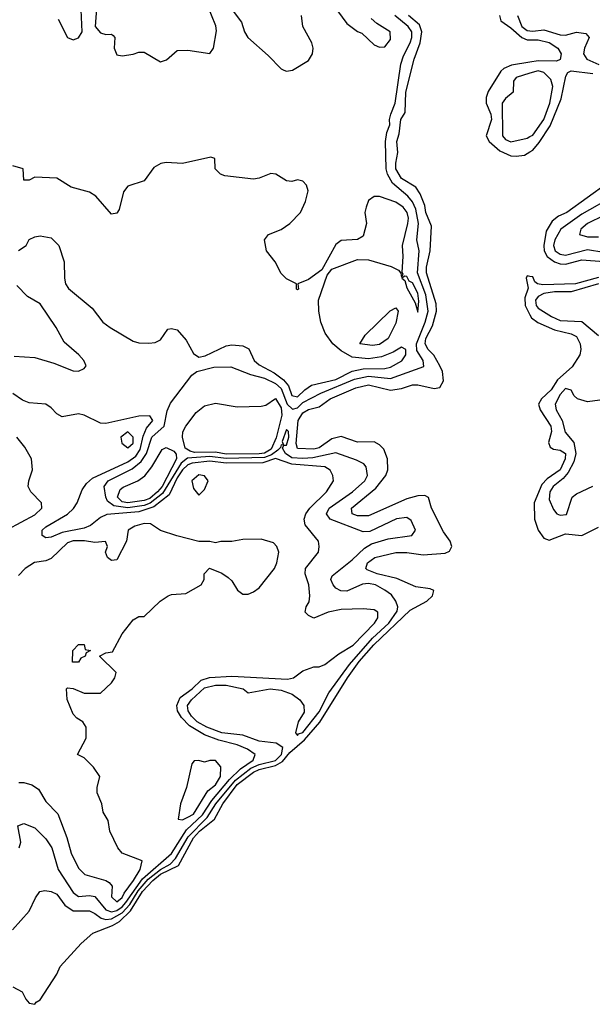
# Model space of a CAD drawing. Header units: inches. Extents: x 2601469 to 2753575, y 449403 to 582909.
# Tile 62 of 256: x 2658135 to 2660228, y 450218 to 453815. Entities that reach past the tile are written whole.
import ezdxf

# ---------------------------------------------------------------- set-up
doc = ezdxf.new("R2010")
doc.units = ezdxf.units.IN
doc.header["$MEASUREMENT"] = 0
doc.layers.add('C6455', color=7, linetype='Continuous')
doc.layers.add('C6465', color=7, linetype='Continuous')

msp = doc.modelspace()

# ---------------------------------------------------------------- linework, layer by layer
at = {"layer": 'C6455', "color": 4}
for points, elevation in [([(2658418, 453890), (2658411, 453790), (2658430, 453766.8), (2658450, 453761), (2658470, 453762), (2658476.9, 453756.9), (2658482, 453750), (2658480.7, 453710), (2658490, 453686.8), (2658510, 453682), (2658550, 453688.4), (2658570, 453696.3), (2658590, 453696.3), (2658650, 453661.1), (2658671.8, 453668.2), (2658710, 453702.4), (2658750, 453703.1), (2658830, 453690.8), (2658843.7, 453710), (2658854.2, 453774.2), (2658851.8, 453791.8), (2658804, 453910)], 12), ([(2659278.8, 453870), (2659330, 453800.7), (2659370, 453771), (2659385.2, 453765.2), (2659430, 453722.8), (2659450, 453714.8), (2659470, 453716), (2659490, 453742), (2659489, 453770), (2659440.1, 453800.1), (2659419, 453819)], 12), ([(2658108, 450490), (2658170, 450558), (2658192.5, 450607.5), (2658209, 450630), (2658226.8, 450633.2), (2658250, 450630.4), (2658270, 450620.7), (2658300.2, 450580.2), (2658330, 450559.5), (2658390, 450558.9), (2658410, 450550.3), (2658432.4, 450532.4), (2658450, 450527.8), (2658470, 450530.7), (2658510, 450552.2), (2658537.1, 450582.9), (2658567.5, 450632.5), (2658604.8, 450675.2), (2658649.3, 450710.7), (2658684.4, 450730), (2658704.9, 450750), (2658750.4, 450830), (2658819.9, 450900.1), (2658852.2, 450950), (2658923.1, 451036.9), (2658979.9, 451080.1), (2659010, 451094.4), (2659070, 451108.7), (2659091.8, 451130), (2659096.5, 451156.5), (2659072.3, 451172.3), (2659010, 451179.7), (2658950, 451201.1), (2658873.2, 451210), (2658818.4, 451230), (2658783.5, 451250), (2658762.8, 451270), (2658751, 451290), (2658748, 451310), (2658762.3, 451330), (2658810, 451373.8), (2658850, 451383.8), (2658890, 451383.9), (2658951.3, 451370), (2658970, 451356), (2659050, 451370.2), (2659090, 451365.3), (2659131, 451351), (2659159.3, 451330), (2659173.7, 451310), (2659175.1, 451284.9), (2659152.7, 451250), (2659142.4, 451210), (2659150, 451200.5), (2659153.9, 451206.1), (2659170, 451210.4), (2659230, 451286.7), (2659264.2, 451355.8), (2659340.5, 451459.5), (2659424.2, 451555.8), (2659483.5, 451610), (2659513.9, 451653.9), (2659516.9, 451670), (2659509.7, 451690), (2659493.5, 451713.5), (2659470, 451731.2), (2659435.1, 451750), (2659410, 451755.6), (2659387.5, 451752.5), (2659330, 451726.9), (2659308.3, 451728.3), (2659290, 451738), (2659280.7, 451750), (2659272, 451770), (2659276.6, 451783.4), (2659350, 451841.3), (2659395.6, 451884.4), (2659420.1, 451899.9), (2659481.2, 451918.8), (2659568, 451930), (2659582, 451950), (2659565.6, 451985.6), (2659550, 451996), (2659511.8, 451991.8), (2659415.2, 451944.8), (2659390, 451943.7), (2659269.8, 451989.7), (2659256.2, 452010), (2659265.6, 452030), (2659351.6, 452090), (2659396.9, 452130), (2659406, 452150), (2659401, 452181), (2659392.5, 452192.5), (2659365.7, 452205.7), (2659290, 452232.6), (2659205.7, 452214.3), (2659170, 452211.2), (2659130, 452214.5), (2659106, 452230), (2659095.1, 452250), (2659100.1, 452259.9), (2659110, 452260.4), (2659118.2, 452290), (2659117.4, 452310), (2659110, 452317.4), (2659094, 452274), (2659099.6, 452260.4), (2659090, 452262), (2659088.7, 452251.3), (2659078.4, 452241.6), (2659054.8, 452225.3), (2659030, 452215.4), (2658890, 452211.9), (2658830, 452218.9), (2658747.6, 452212.4), (2658725.2, 452194.8), (2658656.5, 452083.5), (2658611.6, 452048.4), (2658590, 452039.9), (2658530, 452031.3), (2658479.2, 452039.2), (2658455.5, 452055.5), (2658449.2, 452070), (2658443.7, 452110), (2658458.7, 452130), (2658545.7, 452174.3), (2658579.1, 452200.9), (2658597.8, 452230), (2658618, 452290), (2658662.6, 452330), (2658673.8, 452386.2), (2658686, 452414), (2658763.7, 452516.3), (2658782, 452530), (2658844.9, 452544.9), (2658906.4, 452546.4), (2658979, 452519), (2659030, 452505.5), (2659070, 452486.2), (2659090, 452467.9), (2659111.9, 452410), (2659131.5, 452391.5), (2659150, 452396.6), (2659170, 452415.8), (2659235.6, 452450), (2659358.5, 452501.5), (2659410, 452512), (2659490, 452503.9), (2659612.2, 452547.8), (2659609.6, 452570), (2659586.1, 452606.1), (2659584.9, 452630), (2659617, 452710), (2659627.9, 452750), (2659618.7, 452810), (2659589, 452890), (2659595.3, 452970), (2659586.4, 453010), (2659591.9, 453070), (2659582.4, 453122.4), (2659570, 453149.7), (2659553.3, 453170), (2659497.7, 453217.7), (2659478.7, 453250), (2659473.8, 453270), (2659472, 453370), (2659476.9, 453403.1), (2659487.6, 453430), (2659486, 453450), (2659490.8, 453469.2), (2659506.9, 453510), (2659528, 453652.1), (2659537.8, 453682.2), (2659562, 453730), (2659568.7, 453750), (2659568.7, 453770), (2659555.1, 453790), (2659505.4, 453830)], 8), ([(2658110, 450282), (2658143.6, 450263.6), (2658156.9, 450236.9), (2658170, 450222), (2658190, 450218), (2658194.5, 450225.5), (2658210, 450234), (2658270, 450328.2), (2658283.3, 450356.7), (2658360, 450440), (2658402.4, 450477.6), (2658474.3, 450505.7), (2658499.4, 450520.6), (2658540.1, 450559.9), (2658583.9, 450630), (2658621.3, 450670), (2658650, 450692.8), (2658715.4, 450724.6), (2658770, 450826.4), (2658791.6, 450850), (2658846.3, 450893.7), (2658877.3, 450950), (2658930, 451020.8), (2658990, 451066.4), (2659010, 451075.5), (2659069.9, 451090.1), (2659095.1, 451104.9), (2659122.8, 451137.2), (2659175.7, 451184.3), (2659231.6, 451248.4), (2659333.3, 451410), (2659376.1, 451470), (2659428.9, 451531.1), (2659562.1, 451657.9), (2659622.9, 451690), (2659643.7, 451710), (2659648, 451730), (2659635.5, 451735.5), (2659582.7, 451742.7), (2659513.5, 451773.5), (2659441.2, 451790), (2659404.9, 451804.9), (2659399.5, 451810), (2659406, 451830), (2659433.2, 451850), (2659510, 451868.8), (2659550, 451868.9), (2659610, 451860.3), (2659690, 451865.7), (2659706.3, 451873.7), (2659714.7, 451890), (2659707.8, 451910), (2659683.7, 451943.7), (2659639.5, 452030), (2659629.4, 452069.4), (2659616.2, 452076.2), (2659590, 452075.1), (2659550, 452064.7), (2659410, 452002.7), (2659370, 452001.7), (2659349.6, 452010), (2659347.6, 452030), (2659437, 452103), (2659473, 452150), (2659480.5, 452170), (2659478.9, 452210), (2659465.3, 452245.3), (2659450, 452262), (2659430, 452272), (2659370, 452271.6), (2659310, 452291.5), (2659276.1, 452283.9), (2659230, 452251.2), (2659210, 452246.3), (2659150, 452248.3), (2659145.9, 452265.9), (2659152.4, 452350), (2659170, 452379), (2659190, 452391.1), (2659230, 452400.9), (2659269.6, 452430), (2659362.9, 452470), (2659410, 452481.3), (2659490, 452460.9), (2659530, 452467), (2659570, 452480.3), (2659590, 452480.9), (2659650, 452466.8), (2659670, 452471), (2659684.1, 452495.9), (2659680.4, 452530), (2659670.6, 452550.6), (2659649.1, 452589.1), (2659628.4, 452610), (2659616.8, 452630), (2659618.8, 452650), (2659643.6, 452696.4), (2659658.2, 452750), (2659656.8, 452776.8), (2659621.6, 452890), (2659621.6, 452910), (2659634.7, 452970), (2659640.4, 453060.4), (2659619.8, 453110), (2659615.5, 453135.5), (2659599, 453179), (2659582.3, 453202.3), (2659530, 453234.7), (2659509.8, 453270), (2659509.1, 453290.9), (2659517.3, 453330), (2659513.7, 453370), (2659522, 453398), (2659527.9, 453450), (2659544.2, 453475.8), (2659546.3, 453550), (2659576.8, 453670), (2659598, 453730), (2659604.4, 453770), (2659595.9, 453795.9), (2659556.3, 453830)], 4), ([(2658275.9, 453815.9), (2658309.2, 453749.2), (2658330, 453741.3), (2658350, 453748.2), (2658362.9, 453770), (2658359, 453850)], 12), ([(2658911.3, 453850), (2658945.5, 453805.5), (2658956.4, 453770), (2658968.4, 453750), (2659043.5, 453683.5), (2659090, 453634.9), (2659100.7, 453630), (2659110, 453626.7), (2659132.3, 453630), (2659190, 453665.7), (2659205.1, 453690), (2659208, 453710), (2659203, 453730), (2659169.3, 453790), (2659165.2, 453830)], 12), ([(2659888.5, 453830), (2659893.4, 453810), (2659930, 453785.3), (2659970, 453749), (2659990, 453740.7), (2660000, 453740.7)], 4), ([(2659954.4, 453830), (2659970.2, 453790), (2659990, 453775), (2660000, 453773.6)], 8), ([(2660000, 453659), (2659932, 453648), (2659904.2, 453635.8), (2659893.9, 453626.1), (2659847.3, 453552.7), (2659839.5, 453530), (2659839.5, 453510), (2659856.9, 453470), (2659859.6, 453450), (2659840.3, 453390), (2659850.3, 453370), (2659890, 453335.6), (2659930, 453317.8), (2659950, 453315.6), (2659980.1, 453319.9), (2660000, 453331.7)], 4), ([(2660000, 453618.7), (2659950, 453603.7), (2659939.3, 453590), (2659938, 453550), (2659910, 453527), (2659898.7, 453510), (2659899.5, 453390), (2659910, 453377.1), (2659930, 453368.9), (2659990, 453381.7), (2660000, 453387.4)], 8), ([(2658130, 452971.3), (2658158, 452990), (2658170, 453012), (2658190, 453022), (2658210, 453024.7), (2658250, 453018), (2658278, 452990), (2658298, 452930), (2658298.8, 452870), (2658302.8, 452850), (2658312.8, 452832.8), (2658400.3, 452760.3), (2658438.4, 452710), (2658465.5, 452690), (2658550, 452640.7), (2658570, 452634.7), (2658607.3, 452632.7), (2658630, 452634.9), (2658650, 452645.3), (2658676.2, 452683.8), (2658690, 452686.7), (2658710, 452681.3), (2658743.6, 452643.6), (2658770, 452595.5), (2658790, 452582.4), (2658813, 452587), (2658890, 452623.1), (2658910, 452627.4), (2658950, 452623.8), (2658972.4, 452612.4), (2658992.2, 452570), (2659010, 452553.7), (2659065, 452525), (2659099.4, 452499.4), (2659117.6, 452477.6), (2659130, 452441.6), (2659150, 452436.5), (2659176.9, 452463.1), (2659200.9, 452479.1), (2659290, 452500.2), (2659350, 452530.3), (2659390, 452538.8), (2659470, 452540.2), (2659490, 452545), (2659531.5, 452568.5), (2659546, 452590), (2659546, 452610), (2659530, 452618.7), (2659499.8, 452600.2), (2659456.8, 452583.2), (2659410, 452575.8), (2659350, 452582.4), (2659310, 452604.5), (2659279.1, 452630), (2659251, 452670), (2659236, 452710), (2659227.8, 452750), (2659227, 452790), (2659259.1, 452880.9), (2659276.3, 452903.7), (2659370, 452938.7), (2659410, 452937.6), (2659492.5, 452912.5), (2659519.1, 452899.1), (2659528.2, 452888.2), (2659530, 452874), (2659536.4, 452883.6), (2659532.7, 452892.7), (2659537, 452950), (2659533.6, 452990), (2659553.6, 453070), (2659555.5, 453090), (2659550.8, 453110), (2659536.3, 453130), (2659510, 453147.8), (2659450, 453169.2), (2659430, 453169), (2659410, 453154), (2659400.7, 453130), (2659396, 453110), (2659402, 453070), (2659390, 453024), (2659370, 453012), (2659310, 453007.6), (2659290, 452993.3), (2659238.9, 452901.1), (2659190, 452866), (2659152, 452850), (2659154, 452830), (2659150, 452828), (2659146, 452830), (2659146, 452850), (2659110, 452868), (2659090, 452888), (2659069.2, 452930), (2659037, 452970), (2659029.3, 453010), (2659044, 453030), (2659090, 453048.5), (2659122, 453070), (2659160.9, 453110), (2659179.5, 453150), (2659189.3, 453190), (2659182.7, 453210), (2659170, 453225.2), (2659150, 453229.3), (2659130, 453223.7), (2659110, 453226), (2659070.9, 453250.9), (2659052.7, 453252.7), (2659010, 453235.1), (2658990, 453232.1), (2658884.2, 453244.2), (2658868.7, 453250), (2658849.4, 453269.4), (2658848, 453308), (2658832.9, 453312.9), (2658730, 453289.6), (2658670, 453292.7), (2658650.5, 453289.5), (2658624.9, 453275.1), (2658590, 453226), (2658530, 453206.6), (2658513.8, 453186.2), (2658499, 453121), (2658490, 453108), (2658470, 453104), (2658413.3, 453170), (2658390, 453184.7), (2658322.7, 453202.7), (2658270, 453235.1), (2658190, 453239), (2658170, 453229), (2658150, 453228.7), (2658148, 453270), (2658110, 453280.9)], 12), ([(2660000, 452877.1), (2659990, 452879), (2659985.5, 452870), (2659993.7, 452833.7), (2659981, 452799), (2659982, 452770), (2660000, 452737)], 4), ([(2658114.5, 452585.5), (2658190, 452580.9), (2658260.2, 452560.2), (2658330, 452532), (2658350, 452530.4), (2658370, 452540.5), (2658378.4, 452550), (2658369.6, 452570), (2658351.3, 452590), (2658297.1, 452637.1), (2658268.3, 452690), (2658210, 452777.2), (2658163.2, 452803.2), (2658124, 452844)], 12), ([(2658133.2, 450790), (2658139.3, 450810), (2658128, 450870), (2658150, 450878), (2658190, 450862.8), (2658230, 450822.8), (2658252.2, 450790), (2658275.8, 450710), (2658330, 450626.4), (2658350, 450612.2), (2658390, 450616), (2658410, 450612), (2658450, 450563.2), (2658470, 450556.1), (2658490, 450561), (2658510, 450574), (2658523.4, 450590), (2658583.6, 450676.4), (2658690, 450769.2), (2658745.1, 450854.9), (2658803.4, 450910), (2658837.4, 450962.6), (2658901.2, 451038.8), (2658941.7, 451078.3), (2658987.6, 451110), (2658996, 451130), (2658967.3, 451150), (2658930, 451165.8), (2658862.9, 451182.9), (2658810, 451202.2), (2658755.8, 451235.8), (2658725.7, 451265.7), (2658712, 451290), (2658709.5, 451310), (2658721.9, 451338.1), (2658765.1, 451370), (2658798.3, 451401.7), (2658828.4, 451411.6), (2658910, 451416.5), (2659114, 451406), (2659135.3, 451410), (2659170, 451436), (2659210, 451451), (2659230, 451451), (2659250, 451458.8), (2659301.2, 451498.8), (2659354, 451530), (2659431.6, 451610), (2659443.7, 451630), (2659444, 451650), (2659430, 451659.3), (2659390, 451662.7), (2659310, 451660.7), (2659262, 451650), (2659210, 451629), (2659190, 451638), (2659178, 451650), (2659182, 451670), (2659192.3, 451687.7), (2659195.6, 451710), (2659191.3, 451750), (2659178.4, 451790), (2659179.5, 451810), (2659226.6, 451870), (2659229.4, 451890), (2659226.6, 451910), (2659178, 451970), (2659174.5, 451990), (2659180.7, 452010), (2659195.1, 452030), (2659256.2, 452090), (2659282, 452130), (2659279.5, 452150), (2659269.7, 452169.7), (2659250, 452181.3), (2659130, 452191), (2659070, 452211.2), (2659023.8, 452196.2), (2658890, 452194.7), (2658830, 452201.8), (2658765.6, 452194.4), (2658750, 452189), (2658729.4, 452170.5), (2658710, 452140.9), (2658681.4, 452078.6), (2658624.7, 452035.3), (2658570, 452017.1), (2658452.8, 452007.2), (2658430, 451995.6), (2658393.1, 451966.9), (2658370, 451957.4), (2658290, 451941.5), (2658250, 451924.2), (2658230, 451922), (2658217.2, 451930), (2658217, 451950), (2658230, 451961.6), (2658310, 452008.9), (2658331.2, 452028.8), (2658345.4, 452050), (2658362.9, 452097.1), (2658379.6, 452120.4), (2658400.6, 452139.4), (2658530, 452199.8), (2658559.5, 452220.5), (2658575.1, 452244.9), (2658586.3, 452293.7), (2658598, 452322), (2658621.1, 452350), (2658610, 452367.3), (2658570, 452366.2), (2658450, 452339.7), (2658430, 452340.4), (2658370.6, 452370.6), (2658350, 452375.3), (2658290, 452364.2), (2658270, 452374.7), (2658250, 452396.9), (2658230, 452409.7), (2658170, 452415.3), (2658144.8, 452424.8), (2658109.2, 452449.2)], 12), ([(2658090, 451952.7), (2658190, 452005.5), (2658216, 452030), (2658214, 452050), (2658175.3, 452090), (2658166, 452110), (2658168, 452130), (2658182, 452170), (2658178, 452210), (2658153.6, 452253.6), (2658124, 452290)], 16), ([(2658131.9, 451028.1), (2658150, 451028.2), (2658179.5, 451019.5), (2658203.8, 451003.8), (2658230, 450958.8), (2658273.8, 450913.8), (2658307.4, 450827.4), (2658322.4, 450770), (2658350, 450714.8), (2658372.5, 450692.5), (2658450, 450670.6), (2658462.4, 450662.4), (2658473.4, 450650), (2658470.5, 450610), (2658490, 450592.7), (2658510, 450607.9), (2658516.3, 450623.7), (2658551.4, 450670), (2658574.7, 450710), (2658582, 450742), (2658509.6, 450769.6), (2658493.2, 450790), (2658464, 450850), (2658458, 450890), (2658440.4, 450920.4), (2658435.3, 450950), (2658418, 450990), (2658418, 451010), (2658428, 451050), (2658404.7, 451084.7), (2658370, 451118), (2658346, 451130), (2658378, 451190), (2658378, 451230), (2658366, 451250), (2658343.1, 451263.1), (2658330, 451278), (2658308, 451332), (2658306, 451370), (2658310, 451374), (2658330, 451372), (2658370, 451354), (2658430, 451354), (2658470, 451392), (2658482, 451410), (2658488, 451430), (2658426, 451490), (2658450, 451502), (2658474.6, 451505.4), (2658509, 451571), (2658550, 451622), (2658570, 451634), (2658590, 451634), (2658648, 451690), (2658678, 451710), (2658690, 451714.8), (2658742, 451718), (2658798, 451750), (2658808.7, 451770), (2658809.1, 451790.9), (2658828.9, 451811.1), (2658873.2, 451793.2), (2658896.8, 451776.8), (2658910, 451764.7), (2658930.6, 451730.6), (2658950, 451716), (2658970, 451716), (2658990, 451724.7), (2659010, 451738.8), (2659066.6, 451810), (2659075.1, 451830), (2659082, 451870), (2659075.3, 451890), (2659063.1, 451903.1), (2659017.2, 451917.2), (2658950, 451916), (2658910, 451908), (2658870, 451908.7), (2658850, 451904), (2658830, 451908.7), (2658790, 451908), (2658708.9, 451928.9), (2658650, 451948.7), (2658612.7, 451972.7), (2658590, 451974.5), (2658555.9, 451964.1), (2658531.3, 451950), (2658524.7, 451910), (2658490, 451842), (2658470, 451839), (2658455.3, 451850), (2658448.7, 451870), (2658455.3, 451890), (2658448, 451908), (2658410, 451905.2), (2658371.3, 451911.3), (2658330, 451910.9), (2658310, 451903.6), (2658250, 451847), (2658230, 451838.4), (2658188.7, 451831.3), (2658154.8, 451810), (2658130, 451784)], 16)]:
    msp.add_lwpolyline(points, dxfattribs=dict(at, elevation=elevation))
for points, elevation in [([(2659542, 452878), (2659532, 452870), (2659542, 452862), (2659550, 452834.8), (2659580.5, 452780.5), (2659590, 452746), (2659594.1, 452785.9), (2659590, 452815.1), (2659570, 452853.3), (2659558.9, 452858.9), (2659550, 452876)], 12), ([(2659424.8, 452624.8), (2659378, 452630), (2659398, 452662), (2659488.9, 452751.1), (2659510, 452762), (2659518, 452750), (2659510, 452706), (2659481, 452650), (2659450, 452627.8)], 8), ([(2658890, 452227.9), (2658850, 452234.5), (2658774.1, 452234.1), (2658757.9, 452237.9), (2658739.1, 452250), (2658729.7, 452290), (2658731.3, 452308.7), (2658742, 452330), (2658780.1, 452379.9), (2658810, 452404), (2658850, 452414), (2658930, 452400.7), (2659017.5, 452402.5), (2659034, 452406), (2659070, 452430.4), (2659090, 452397.3), (2659093.4, 452370), (2659072.2, 452287.8), (2659054.3, 452245.7), (2659030, 452231.3), (2659010, 452228.8)], 4), ([(2658530, 452309.2), (2658504.9, 452290), (2658508.2, 452268.2), (2658530, 452250.8), (2658550, 452267.3), (2658549.2, 452290)], 16), ([(2658530, 452049.5), (2658510, 452052.9), (2658492.9, 452070), (2658502, 452098), (2658512.8, 452107.2), (2658566.6, 452130), (2658591.7, 452148.3), (2658618.2, 452181.8), (2658655.2, 452244.8), (2658670, 452251.8), (2658698.8, 452238.8), (2658707.1, 452227.1), (2658708.4, 452210), (2658655, 452110), (2658638.9, 452090), (2658610, 452066.2), (2658590, 452058.6)], 4), ([(2658790, 452152), (2658764, 452130), (2658770, 452102), (2658790, 452078), (2658810, 452098), (2658824, 452130), (2658810, 452148.7)], 16), ([(2658328, 451468), (2658328.7, 451510), (2658350, 451532), (2658370, 451532), (2658374, 451514), (2658394, 451510), (2658378, 451502), (2658374, 451490), (2658358, 451482), (2658350, 451468)], 16), ([(2658830, 451108.7), (2658810, 451102), (2658790, 451108), (2658772.7, 451107.3), (2658763.6, 451096.4), (2658744.7, 451010), (2658722.8, 450950), (2658714, 450894), (2658730, 450891.3), (2658750, 450901.6), (2658770, 450913), (2658822.3, 450997.7), (2658850, 451019.1), (2658869, 451050), (2658870, 451086), (2658850, 451108)], 16)]:
    msp.add_lwpolyline(points, close=True, dxfattribs=dict(at, elevation=elevation))
at = {"layer": 'C6465', "color": 4}
for points, elevation in [([(2660000, 453773.6), (2660010, 453772.2), (2660050, 453777.8), (2660110, 453759.1), (2660130, 453758.3), (2660170, 453768.5), (2660203.8, 453763.8), (2660216.3, 453750), (2660199.5, 453710), (2660195.8, 453690), (2660208.2, 453670), (2660251.1, 453651.1)], 8), ([(2660000, 453740.7), (2660030, 453740.8), (2660070, 453731.3), (2660102, 453710), (2660114, 453690), (2660110.6, 453669.4), (2660096.7, 453663.3), (2660030, 453663.8), (2660000, 453659)], 4), ([(2660000, 453331.7), (2660010, 453337.6), (2660034, 453366), (2660073.3, 453426.7), (2660114, 453526), (2660131.2, 453608.8), (2660138.4, 453621.6), (2660150, 453628.2), (2660230, 453618.6)], 4), ([(2660000, 453387.4), (2660010, 453393.1), (2660050.4, 453449.6), (2660072.4, 453510), (2660083.1, 453570), (2660076.5, 453596.5), (2660050, 453621.5), (2660030, 453627.7), (2660000, 453618.7)], 8), ([(2660283, 453217), (2660134.4, 453110), (2660103.6, 453096.4), (2660081.1, 453078.9), (2660058.5, 453041.5), (2660050.2, 452990), (2660051.2, 452970), (2660063.1, 452950), (2660090, 452930.2), (2660110, 452923.2), (2660130, 452922), (2660190, 452936.9), (2660270, 452931.8)], 4), ([(2660310, 453172.6), (2660190, 453104.8), (2660113.1, 453050), (2660090.2, 453010), (2660086.5, 452990), (2660091.8, 452970), (2660110, 452957.6), (2660130, 452954.2), (2660210, 452975), (2660270, 452965)], 8), ([(2660270, 453099.7), (2660210.6, 453070), (2660185.5, 453050), (2660181, 453030), (2660210, 453021.3), (2660250, 453022)], 12), ([(2660250, 452872.4), (2660166, 452850), (2660046.6, 452846.6), (2660028, 452850), (2660017.2, 452857.2), (2660010, 452875.1), (2660000, 452877.1)], 4), ([(2660250, 452849.2), (2660150, 452819.9), (2660090, 452820.8), (2660050, 452814.6), (2660030, 452804), (2660020.2, 452790), (2660022.8, 452770), (2660030, 452760.3), (2660078.4, 452730), (2660110, 452715.5), (2660190, 452711.8), (2660250, 452661.3)], 8), ([(2660000, 452737), (2660006, 452726), (2660028.9, 452708.9), (2660090, 452681.5), (2660150, 452666.7), (2660170, 452657.1), (2660183.7, 452630), (2660186.4, 452610), (2660182, 452590), (2660153.7, 452546.3), (2660101.1, 452498.9), (2660077.3, 452462.7), (2660041.7, 452430), (2660031.6, 452410), (2660036.9, 452390), (2660076.1, 452330), (2660078.5, 452310), (2660067.2, 452270), (2660073.7, 452253.7), (2660085.8, 452245.8), (2660110, 452242.6), (2660130.2, 452230), (2660129.1, 452210), (2660110.2, 452170), (2660062.7, 452137.3), (2660042.7, 452117.3), (2660015.2, 452050), (2660016.1, 451990), (2660029.4, 451949.4), (2660050, 451920.3), (2660070, 451913.7), (2660130, 451936), (2660190, 451930.6), (2660250, 451960.3)], 4), ([(2660390, 452443.5), (2660210, 452418.4), (2660173.6, 452430), (2660161.1, 452441.1), (2660150, 452460.9), (2660130, 452467), (2660110, 452445.1), (2660092, 452410), (2660095.3, 452390), (2660118, 452350), (2660128.2, 452308.2), (2660160.8, 452270), (2660167.7, 452230), (2660160.7, 452199.3), (2660139.2, 452160.8), (2660121.8, 452138.2), (2660084.6, 452110), (2660072.2, 452090), (2660070, 452062), (2660085.8, 452025.8), (2660098, 452010), (2660110, 452004.9), (2660133.3, 452006.7), (2660154, 452070), (2660170, 452082.8), (2660230, 452111)], 8)]:
    msp.add_lwpolyline(points, dxfattribs=dict(at, elevation=elevation))

doc.saveas('drawing.dxf')
